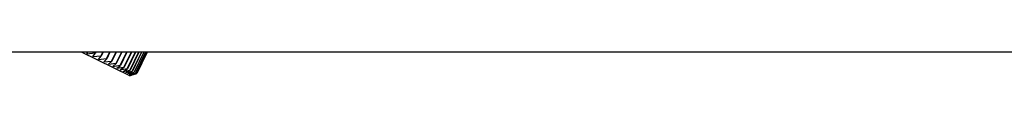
# Model space of a CAD drawing. Header units: inches. Extents: x -37.5 to 40.5, y -58.1 to 9.4.
# Tile 7 of 20: x -7.6027 to -3.8937, y -49.5772 to -49.4882. Entities that reach past the tile are written whole.
import ezdxf

# ---------------------------------------------------------------- set-up
doc = ezdxf.new("R2010")
doc.units = ezdxf.units.IN
doc.header["$MEASUREMENT"] = 0

msp = doc.modelspace()

# ---------------------------------------------------------------- linework, layer by layer
at = {"color": 7, "linetype": 'Continuous', "lineweight": 25}
for p, q in [((-2.5689, -49.4882), (-7.6772, -49.4882)), ((-7.1874, -49.5772), (-7.3699, -49.4882)), ((-7.3494, -49.4938), (-7.3461, -49.4882)), ((-7.3494, -49.4938), (-7.3188, -49.4912)), ((-7.3266, -49.5049), (-7.3176, -49.4918)), ((-7.3266, -49.5049), (-7.2966, -49.502)), ((-7.3174, -49.4882), (-7.3188, -49.4912)), ((-7.3188, -49.4912), (-7.3176, -49.4918)), ((-7.3159, -49.4882), (-7.3176, -49.4918)), ((-7.3054, -49.5153), (-7.2955, -49.5026)), ((-7.3054, -49.5153), (-7.276, -49.5121)), ((-7.2898, -49.4882), (-7.2966, -49.502)), ((-7.2966, -49.502), (-7.2955, -49.5026)), ((-7.2885, -49.4882), (-7.2955, -49.5026)), ((-7.2858, -49.5248), (-7.2749, -49.5126)), ((-7.2643, -49.4882), (-7.276, -49.5121)), ((-7.276, -49.5121), (-7.2749, -49.5126)), ((-7.263, -49.4882), (-7.2749, -49.5126)), ((-7.2408, -49.4882), (-7.257, -49.5214)), ((-7.2396, -49.4882), (-7.256, -49.5218)), ((-7.2193, -49.4882), (-7.2396, -49.5298)), ((-7.2183, -49.4882), (-7.2388, -49.5302)), ((-7.2, -49.4882), (-7.224, -49.5374)), ((-7.199, -49.4882), (-7.2232, -49.5378)), ((-7.1827, -49.4882), (-7.21, -49.5442)), ((-7.1819, -49.4882), (-7.2094, -49.5446)), ((-7.1676, -49.4882), (-7.1978, -49.5502)), ((-7.1669, -49.4882), (-7.1972, -49.5505)), ((-7.1546, -49.4882), (-7.1873, -49.5553)), ((-7.154, -49.4882), (-7.1868, -49.5556)), ((-7.1438, -49.4882), (-7.1786, -49.5596)), ((-7.1433, -49.4882), (-7.1782, -49.5598)), ((-7.1351, -49.4882), (-7.1716, -49.563)), ((-7.1347, -49.4882), (-7.1713, -49.5631)), ((-7.1286, -49.4882), (-7.1664, -49.5655)), ((-7.1284, -49.4882), (-7.1661, -49.5656)), ((-7.1244, -49.4882), (-7.1629, -49.5672)), ((-7.1242, -49.4882), (-7.1628, -49.5673)), ((-7.1223, -49.4882), (-7.1612, -49.568)), ((-7.1222, -49.4882), (-7.1612, -49.5681)), ((-7.2858, -49.5248), (-7.257, -49.5214)), ((-7.2679, -49.5336), (-7.256, -49.5218)), ((-7.2679, -49.5336), (-7.2396, -49.5298)), ((-7.257, -49.5214), (-7.256, -49.5218)), ((-7.2516, -49.5415), (-7.2388, -49.5302)), ((-7.2516, -49.5415), (-7.224, -49.5374)), ((-7.2396, -49.5298), (-7.2388, -49.5302)), ((-7.237, -49.5486), (-7.2232, -49.5378)), ((-7.237, -49.5486), (-7.21, -49.5442)), ((-7.224, -49.5374), (-7.2232, -49.5378)), ((-7.224, -49.5549), (-7.2094, -49.5446)), ((-7.224, -49.5549), (-7.1978, -49.5502)), ((-7.2128, -49.5604), (-7.1972, -49.5505)), ((-7.21, -49.5442), (-7.2094, -49.5446)), ((-7.1978, -49.5502), (-7.1972, -49.5505)), ((-7.2128, -49.5604), (-7.1873, -49.5553)), ((-7.2034, -49.565), (-7.1868, -49.5556)), ((-7.2034, -49.565), (-7.1786, -49.5596)), ((-7.1956, -49.5688), (-7.1782, -49.5598)), ((-7.1956, -49.5688), (-7.1716, -49.563)), ((-7.1896, -49.5717), (-7.1713, -49.5631)), ((-7.1896, -49.5717), (-7.1664, -49.5655)), ((-7.1874, -49.5772), (-7.1785, -49.5741)), ((-7.1873, -49.5553), (-7.1868, -49.5556)), ((-7.1854, -49.5738), (-7.1661, -49.5656)), ((-7.1854, -49.5738), (-7.1629, -49.5672)), ((-7.1829, -49.575), (-7.1628, -49.5673)), ((-7.1829, -49.575), (-7.1612, -49.568)), ((-7.1786, -49.5596), (-7.1782, -49.5598)), ((-7.1785, -49.5741), (-7.1612, -49.5681)), ((-7.1716, -49.563), (-7.1713, -49.5631)), ((-7.1664, -49.5655), (-7.1661, -49.5656)), ((-7.1629, -49.5672), (-7.1628, -49.5673)), ((-7.1612, -49.568), (-7.1612, -49.5681))]:
    msp.add_line(p, q, dxfattribs=at)

doc.saveas('drawing.dxf')
